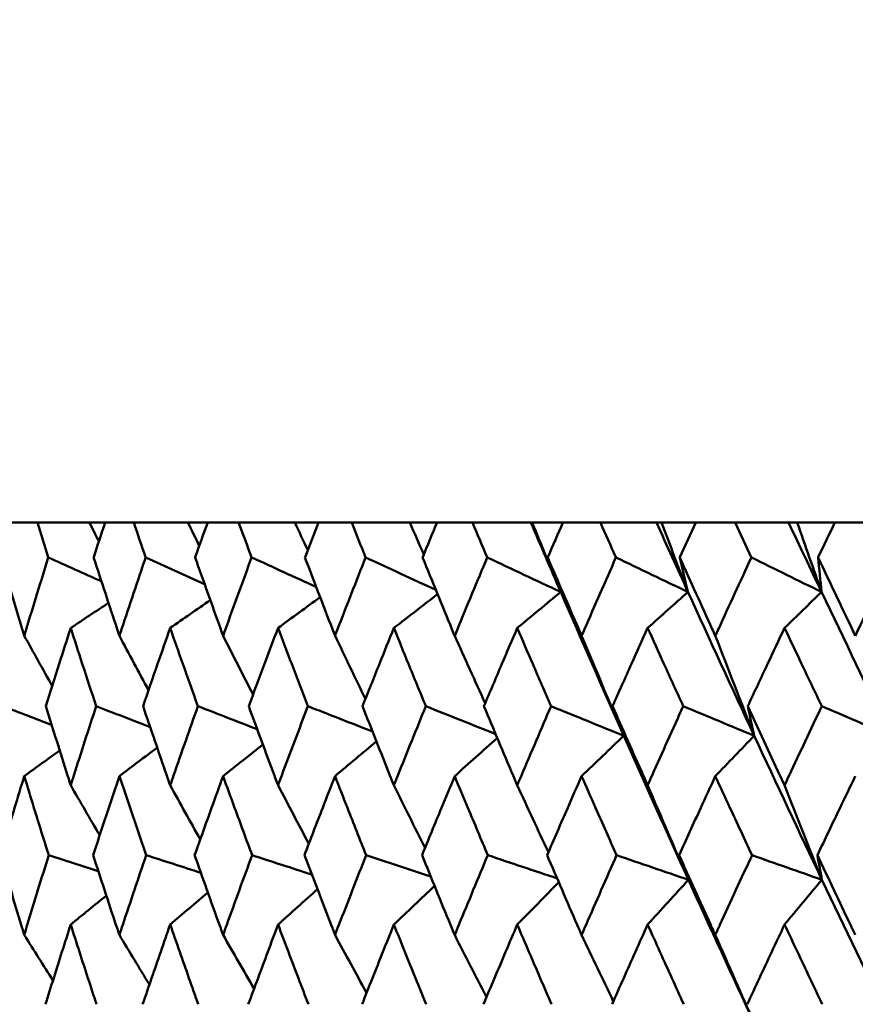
# Model space of a CAD drawing. Header units: millimetres. Extents: x 123 to 2417, y 726 to 3130.
# Tile 5 of 244: x 495 to 501, y 813 to 820. Entities that reach past the tile are written whole.
import ezdxf

# ---------------------------------------------------------------- set-up
doc = ezdxf.new("R2010")
doc.units = ezdxf.units.MM
doc.header["$LTSCALE"] = 12
doc.layers.add('Widoczne (ISO)', color=7, linetype='Continuous', lineweight=50)

msp = doc.modelspace()

# ---------------------------------------------------------------- linework, layer by layer
at = {"layer": 'Widoczne (ISO)'}
for p, q in [((494.8493, 816.3166), (494.656, 816.3166)), ((494.8493, 816.3166), (495.2347, 816.3166)), ((495.2347, 816.3166), (495.3529, 816.3166)), ((495.5648, 816.3166), (495.3529, 816.3166)), ((495.5648, 816.3166), (495.9671, 816.3166)), ((495.9671, 816.3166), (496.114, 816.3166)), ((496.3438, 816.3166), (496.114, 816.3166)), ((496.3438, 816.3166), (496.7613, 816.3166)), ((496.7613, 816.3166), (496.9363, 816.3166)), ((497.1832, 816.3166), (496.9363, 816.3166)), ((497.1832, 816.3166), (497.6142, 816.3166)), ((497.6142, 816.3166), (497.8167, 816.3166)), ((498.0796, 816.3166), (497.8167, 816.3166)), ((498.0796, 816.3166), (498.5133, 816.3166)), ((498.5133, 816.3166), (498.5225, 816.3166)), ((498.5225, 816.3166), (498.7516, 816.3166)), ((499.0295, 816.3166), (498.7516, 816.3166)), ((499.0295, 816.3166), (499.4459, 816.3166)), ((499.4459, 816.3166), (499.4825, 816.3166)), ((499.4825, 816.3166), (499.7374, 816.3166)), ((500.0292, 816.3166), (499.7374, 816.3166)), ((500.0292, 816.3166), (500.4265, 816.3166)), ((500.4265, 816.3166), (500.4905, 816.3166)), ((500.4905, 816.3166), (500.7702, 816.3166)), ((501.0747, 816.3166), (500.7702, 816.3166))]:
    msp.add_line(p, q, dxfattribs=at)
msp.add_circle((511.6385, 776.3166), 50, dxfattribs=at)
for points, knots in [([(494.9305, 816.0573), (494.9303, 816.0578), (494.9301, 816.0584), (494.9029, 816.1448), (494.876, 816.2307), (494.8493, 816.3166)], [0.02951568, 0.02951568, 0.02951568, 0.02951568, 0.02969929, 0.02969929, 0.05939589, 0.05939589, 0.05939589, 0.05939589]), ([(495.3529, 816.3166), (495.3243, 816.2307), (495.2959, 816.1448), (495.2674, 816.0584), (495.2673, 816.0578), (495.2671, 816.0573)], [0, 0, 0, 0, 0.02969567, 0.02969567, 0.02988021, 0.02988021, 0.02988021, 0.02988021]), ([(495.6537, 816.0573), (495.6535, 816.0578), (495.6533, 816.0584), (495.6236, 816.1448), (495.5941, 816.2307), (495.5648, 816.3166)], [0.02951568, 0.02951568, 0.02951568, 0.02951568, 0.02969929, 0.02969929, 0.05939589, 0.05939589, 0.05939589, 0.05939589]), ([(496.114, 816.3166), (496.0829, 816.2307), (496.052, 816.1448), (496.0211, 816.0584), (496.0209, 816.0578), (496.0207, 816.0573)], [0, 0, 0, 0, 0.02969567, 0.02969567, 0.02988021, 0.02988021, 0.02988021, 0.02988021]), ([(496.44, 816.0573), (496.4398, 816.0578), (496.4396, 816.0584), (496.4074, 816.1448), (496.3756, 816.2307), (496.3438, 816.3166)], [0.02951568, 0.02951568, 0.02951568, 0.02951568, 0.02969929, 0.02969929, 0.05939589, 0.05939589, 0.05939589, 0.05939589]), ([(496.9363, 816.3166), (496.9029, 816.2307), (496.8697, 816.1448), (496.8364, 816.0584), (496.8362, 816.0578), (496.836, 816.0573)], [0, 0, 0, 0, 0.02969567, 0.02969567, 0.02988021, 0.02988021, 0.02988021, 0.02988021]), ([(497.2862, 816.0573), (497.286, 816.0578), (497.2858, 816.0584), (497.2513, 816.1448), (497.2172, 816.2307), (497.1832, 816.3166)], [0.02951568, 0.02951568, 0.02951568, 0.02951568, 0.02969929, 0.02969929, 0.05939589, 0.05939589, 0.05939589, 0.05939589]), ([(497.8167, 816.3166), (497.7811, 816.2307), (497.7457, 816.1448), (497.7102, 816.0584), (497.7099, 816.0578), (497.7097, 816.0573)], [0, 0, 0, 0, 0.02969567, 0.02969567, 0.02988021, 0.02988021, 0.02988021, 0.02988021]), ([(498.1892, 816.0573), (498.1889, 816.0578), (498.1887, 816.0584), (498.1521, 816.1448), (498.1158, 816.2307), (498.0796, 816.3166)], [0.02951568, 0.02951568, 0.02951568, 0.02951568, 0.02969929, 0.02969929, 0.05939589, 0.05939589, 0.05939589, 0.05939589]), ([(498.7516, 816.3166), (498.714, 816.2307), (498.6765, 816.1448), (498.6389, 816.0584), (498.6386, 816.0578), (498.6384, 816.0573)], [0, 0, 0, 0, 0.02969567, 0.02969567, 0.02988021, 0.02988021, 0.02988021, 0.02988021]), ([(499.1452, 816.0573), (499.1449, 816.0578), (499.1447, 816.0584), (499.106, 816.1448), (499.0677, 816.2307), (499.0295, 816.3166)], [0.02951568, 0.02951568, 0.02951568, 0.02951568, 0.02969929, 0.02969929, 0.05939589, 0.05939589, 0.05939589, 0.05939589]), ([(499.7374, 816.3166), (499.6979, 816.2307), (499.6584, 816.1448), (499.6189, 816.0584), (499.6186, 816.0578), (499.6184, 816.0573)], [0, 0, 0, 0, 0.02969567, 0.02969567, 0.02988021, 0.02988021, 0.02988021, 0.02988021]), ([(500.1505, 816.0573), (500.1502, 816.0578), (500.15, 816.0584), (500.1094, 816.1448), (500.0693, 816.2307), (500.0292, 816.3166)], [0.02951568, 0.02951568, 0.02951568, 0.02951568, 0.02969929, 0.02969929, 0.05939589, 0.05939589, 0.05939589, 0.05939589]), ([(500.7702, 816.3166), (500.7289, 816.2307), (500.6877, 816.1448), (500.6463, 816.0584), (500.6461, 816.0578), (500.6458, 816.0573)], [0, 0, 0, 0, 0.02969567, 0.02969567, 0.02988021, 0.02988021, 0.02988021, 0.02988021]), ([(494.5781, 816.0573), (494.6304, 815.88), (494.6835, 815.7026), (494.7421, 815.509), (494.747, 815.4926), (494.752, 815.4763)], [0.0297954, 0.0297954, 0.0297954, 0.0297954, 0.09092493, 0.09092493, 0.09655955, 0.09655955, 0.09655955, 0.09655955]), ([(494.752, 815.4763), (494.7569, 815.4925), (494.7618, 815.5087), (494.8207, 815.7024), (494.8752, 815.8799), (494.9305, 816.0573)], [0.0853813, 0.0853813, 0.0853813, 0.0853813, 0.09097809, 0.09097809, 0.15214536, 0.15214536, 0.15214536, 0.15214536]), ([(495.2671, 816.0573), (495.3248, 815.88), (495.383, 815.7026), (495.4473, 815.509), (495.4528, 815.4926), (495.4582, 815.4763)], [0.0297954, 0.0297954, 0.0297954, 0.0297954, 0.09092493, 0.09092493, 0.09655955, 0.09655955, 0.09655955, 0.09655955]), ([(495.4582, 815.4763), (495.4636, 815.4925), (495.469, 815.5087), (495.5335, 815.7024), (495.5933, 815.8799), (495.6537, 816.0573)], [0.0853813, 0.0853813, 0.0853813, 0.0853813, 0.09097809, 0.09097809, 0.15214536, 0.15214536, 0.15214536, 0.15214536]), ([(496.0207, 816.0573), (496.0835, 815.88), (496.1467, 815.7026), (496.2165, 815.509), (496.2224, 815.4926), (496.2283, 815.4763)], [0.0297954, 0.0297954, 0.0297954, 0.0297954, 0.09092493, 0.09092493, 0.09655955, 0.09655955, 0.09655955, 0.09655955]), ([(496.2283, 815.4763), (496.2341, 815.4925), (496.24, 815.5087), (496.31, 815.7024), (496.3747, 815.8799), (496.44, 816.0573)], [0.0853813, 0.0853813, 0.0853813, 0.0853813, 0.09097809, 0.09097809, 0.15214536, 0.15214536, 0.15214536, 0.15214536]), ([(496.836, 816.0573), (496.9035, 815.88), (496.9716, 815.7026), (497.0465, 815.509), (497.0528, 815.4926), (497.0592, 815.4763)], [0.0297954, 0.0297954, 0.0297954, 0.0297954, 0.09092493, 0.09092493, 0.09655955, 0.09655955, 0.09655955, 0.09655955]), ([(497.0592, 815.4763), (497.0655, 815.4925), (497.0717, 815.5087), (497.1469, 815.7024), (497.2163, 815.8799), (497.2862, 816.0573)], [0.0853813, 0.0853813, 0.0853813, 0.0853813, 0.09097809, 0.09097809, 0.15214536, 0.15214536, 0.15214536, 0.15214536]), ([(497.7097, 816.0573), (497.7818, 815.88), (497.8543, 815.7026), (497.9341, 815.509), (497.9409, 815.4926), (497.9476, 815.4763)], [0.0297954, 0.0297954, 0.0297954, 0.0297954, 0.09092493, 0.09092493, 0.09655955, 0.09655955, 0.09655955, 0.09655955]), ([(497.9476, 815.4763), (497.9543, 815.4925), (497.961, 815.5087), (498.041, 815.7024), (498.1148, 815.8799), (498.1892, 816.0573)], [0.0853813, 0.0853813, 0.0853813, 0.0853813, 0.09097809, 0.09097809, 0.15214536, 0.15214536, 0.15214536, 0.15214536]), ([(498.6384, 816.0573), (498.7147, 815.88), (498.7915, 815.7026), (498.8758, 815.509), (498.8829, 815.4926), (498.8901, 815.4763)], [0.0297954, 0.0297954, 0.0297954, 0.0297954, 0.09092493, 0.09092493, 0.09655955, 0.09655955, 0.09655955, 0.09655955]), ([(498.8901, 815.4763), (498.8971, 815.4925), (498.9042, 815.5087), (498.9888, 815.7024), (499.0667, 815.8799), (499.1452, 816.0573)], [0.0853813, 0.0853813, 0.0853813, 0.0853813, 0.09097809, 0.09097809, 0.15214536, 0.15214536, 0.15214536, 0.15214536]), ([(499.6184, 816.0573), (499.6986, 815.88), (499.7793, 815.7026), (499.8679, 815.509), (499.8753, 815.4926), (499.8828, 815.4763)], [0.0297954, 0.0297954, 0.0297954, 0.0297954, 0.09092493, 0.09092493, 0.09655955, 0.09655955, 0.09655955, 0.09655955]), ([(499.8828, 815.4763), (499.8903, 815.4925), (499.8977, 815.5087), (499.9865, 815.7024), (500.0682, 815.8799), (500.1505, 816.0573)], [0.0853813, 0.0853813, 0.0853813, 0.0853813, 0.09097809, 0.09097809, 0.15214536, 0.15214536, 0.15214536, 0.15214536]), ([(500.6458, 816.0573), (500.7297, 815.88), (500.8139, 815.7026), (500.9064, 815.509), (500.9142, 815.4926), (500.922, 815.4763)], [0.0297954, 0.0297954, 0.0297954, 0.0297954, 0.09092493, 0.09092493, 0.09655955, 0.09655955, 0.09655955, 0.09655955]), ([(500.922, 815.4763), (500.9298, 815.4925), (500.9375, 815.5087), (501.0301, 815.7024), (501.1154, 815.8799), (501.2011, 816.0573)], [0.0853813, 0.0853813, 0.0853813, 0.0853813, 0.09097809, 0.09097809, 0.15214536, 0.15214536, 0.15214536, 0.15214536]), ([(495.0969, 815.534), (495.0684, 815.4451), (495.04, 815.3562), (494.9784, 815.1624), (494.9454, 815.0575), (494.9125, 814.9526)], [0.03078053, 0.03078053, 0.03078053, 0.03078053, 0.06149921, 0.06149921, 0.09773041, 0.09773041, 0.09773041, 0.09773041]), ([(495.2859, 814.9526), (495.2514, 815.0575), (495.2172, 815.1624), (495.1542, 815.3561), (495.1255, 815.445), (495.0969, 815.534)], [0.02528165, 0.02528165, 0.02528165, 0.02528165, 0.06150593, 0.06150593, 0.09223152, 0.09223152, 0.09223152, 0.09223152]), ([(495.8354, 815.534), (495.8043, 815.4451), (495.7733, 815.3562), (495.7061, 815.1624), (495.67, 815.0575), (495.6341, 814.9526)], [0.03078053, 0.03078053, 0.03078053, 0.03078053, 0.06149921, 0.06149921, 0.09773041, 0.09773041, 0.09773041, 0.09773041]), ([(496.0412, 814.9526), (496.0037, 815.0575), (495.9664, 815.1624), (495.8979, 815.3561), (495.8666, 815.445), (495.8354, 815.534)], [0.02528165, 0.02528165, 0.02528165, 0.02528165, 0.06150593, 0.06150593, 0.09223152, 0.09223152, 0.09223152, 0.09223152]), ([(496.6363, 815.534), (496.6027, 815.4451), (496.5692, 815.3562), (496.4967, 815.1624), (496.4576, 815.0575), (496.4187, 814.9526)], [0.03078053, 0.03078053, 0.03078053, 0.03078053, 0.06149921, 0.06149921, 0.09773041, 0.09773041, 0.09773041, 0.09773041]), ([(496.858, 814.9526), (496.8177, 815.0575), (496.7775, 815.1624), (496.7037, 815.3561), (496.6699, 815.445), (496.6363, 815.534)], [0.02528165, 0.02528165, 0.02528165, 0.02528165, 0.06150593, 0.06150593, 0.09223152, 0.09223152, 0.09223152, 0.09223152]), ([(497.4964, 815.534), (497.4605, 815.4451), (497.4247, 815.3562), (497.347, 815.1624), (497.3051, 815.0575), (497.2635, 814.9526)], [0.03078053, 0.03078053, 0.03078053, 0.03078053, 0.06149921, 0.06149921, 0.09773041, 0.09773041, 0.09773041, 0.09773041]), ([(497.7332, 814.9526), (497.6902, 815.0575), (497.6473, 815.1624), (497.5684, 815.3561), (497.5323, 815.445), (497.4964, 815.534)], [0.02528165, 0.02528165, 0.02528165, 0.02528165, 0.06150593, 0.06150593, 0.09223152, 0.09223152, 0.09223152, 0.09223152]), ([(498.4123, 815.534), (498.3742, 815.4451), (498.3362, 815.3562), (498.2537, 815.1624), (498.2093, 815.0575), (498.165, 814.9526)], [0.03078053, 0.03078053, 0.03078053, 0.03078053, 0.06149921, 0.06149921, 0.09773041, 0.09773041, 0.09773041, 0.09773041]), ([(498.6632, 814.9526), (498.6177, 815.0575), (498.5723, 815.1624), (498.4887, 815.3561), (498.4504, 815.445), (498.4123, 815.534)], [0.02528165, 0.02528165, 0.02528165, 0.02528165, 0.06150593, 0.06150593, 0.09223152, 0.09223152, 0.09223152, 0.09223152]), ([(499.3804, 815.534), (499.3402, 815.4451), (499.3002, 815.3562), (499.2132, 815.1624), (499.1664, 815.0575), (499.1197, 814.9526)], [0.03078053, 0.03078053, 0.03078053, 0.03078053, 0.06149921, 0.06149921, 0.09773041, 0.09773041, 0.09773041, 0.09773041]), ([(499.6445, 814.9526), (499.5966, 815.0575), (499.5488, 815.1624), (499.4608, 815.3561), (499.4206, 815.445), (499.3804, 815.534)], [0.02528165, 0.02528165, 0.02528165, 0.02528165, 0.06150593, 0.06150593, 0.09223152, 0.09223152, 0.09223152, 0.09223152]), ([(500.3969, 815.534), (500.3548, 815.4451), (500.3129, 815.3562), (500.2218, 815.1624), (500.1727, 815.0575), (500.1237, 814.9526)], [0.03078053, 0.03078053, 0.03078053, 0.03078053, 0.06149921, 0.06149921, 0.09773041, 0.09773041, 0.09773041, 0.09773041]), ([(500.6731, 814.9526), (500.623, 815.0575), (500.5731, 815.1624), (500.4811, 815.3561), (500.4389, 815.445), (500.3969, 815.534)], [0.02528165, 0.02528165, 0.02528165, 0.02528165, 0.06150593, 0.06150593, 0.09223152, 0.09223152, 0.09223152, 0.09223152]), ([(494.9125, 814.9526), (494.9657, 814.7811), (495.0195, 814.6096), (495.0815, 814.4138), (495.0892, 814.3895), (495.0969, 814.3653)], [0.02983351, 0.02983351, 0.02983351, 0.02983351, 0.0889495, 0.0889495, 0.09731113, 0.09731113, 0.09731113, 0.09731113]), ([(495.0969, 814.3653), (495.1046, 814.3894), (495.1123, 814.4136), (495.1747, 814.6094), (495.23, 814.781), (495.2859, 814.9526)], [0.0806421, 0.0806421, 0.0806421, 0.0806421, 0.08897282, 0.08897282, 0.14811965, 0.14811965, 0.14811965, 0.14811965]), ([(495.6341, 814.9526), (495.6922, 814.7811), (495.751, 814.6096), (495.8186, 814.4138), (495.827, 814.3895), (495.8354, 814.3653)], [0.02983351, 0.02983351, 0.02983351, 0.02983351, 0.0889495, 0.0889495, 0.09731113, 0.09731113, 0.09731113, 0.09731113]), ([(495.8354, 814.3653), (495.8438, 814.3894), (495.8522, 814.4136), (495.9202, 814.6094), (495.9804, 814.781), (496.0412, 814.9526)], [0.0806421, 0.0806421, 0.0806421, 0.0806421, 0.08897282, 0.08897282, 0.14811965, 0.14811965, 0.14811965, 0.14811965]), ([(496.4187, 814.9526), (496.4817, 814.7811), (496.5451, 814.6096), (496.6182, 814.4138), (496.6272, 814.3895), (496.6363, 814.3653)], [0.02983351, 0.02983351, 0.02983351, 0.02983351, 0.0889495, 0.0889495, 0.09731113, 0.09731113, 0.09731113, 0.09731113]), ([(496.6363, 814.3653), (496.6454, 814.3894), (496.6544, 814.4136), (496.7278, 814.6094), (496.7926, 814.781), (496.858, 814.9526)], [0.0806421, 0.0806421, 0.0806421, 0.0806421, 0.08897282, 0.08897282, 0.14811965, 0.14811965, 0.14811965, 0.14811965]), ([(497.2635, 814.9526), (497.331, 814.7811), (497.3989, 814.6096), (497.477, 814.4138), (497.4867, 814.3895), (497.4964, 814.3653)], [0.02983351, 0.02983351, 0.02983351, 0.02983351, 0.0889495, 0.0889495, 0.09731113, 0.09731113, 0.09731113, 0.09731113]), ([(497.4964, 814.3653), (497.5061, 814.3894), (497.5157, 814.4136), (497.5942, 814.6094), (497.6634, 814.781), (497.7332, 814.9526)], [0.0806421, 0.0806421, 0.0806421, 0.0806421, 0.08897282, 0.08897282, 0.14811965, 0.14811965, 0.14811965, 0.14811965]), ([(498.165, 814.9526), (498.2367, 814.7811), (498.3088, 814.6096), (498.3917, 814.4138), (498.402, 814.3895), (498.4123, 814.3653)], [0.02983351, 0.02983351, 0.02983351, 0.02983351, 0.0889495, 0.0889495, 0.09731113, 0.09731113, 0.09731113, 0.09731113]), ([(498.4123, 814.3653), (498.4225, 814.3894), (498.4328, 814.4136), (498.516, 814.6094), (498.5894, 814.781), (498.6632, 814.9526)], [0.0806421, 0.0806421, 0.0806421, 0.0806421, 0.08897282, 0.08897282, 0.14811965, 0.14811965, 0.14811965, 0.14811965]), ([(499.1197, 814.9526), (499.1953, 814.7811), (499.2714, 814.6096), (499.3587, 814.4138), (499.3696, 814.3895), (499.3804, 814.3653)], [0.02983351, 0.02983351, 0.02983351, 0.02983351, 0.0889495, 0.0889495, 0.09731113, 0.09731113, 0.09731113, 0.09731113]), ([(499.3804, 814.3653), (499.3912, 814.3894), (499.402, 814.4136), (499.4896, 814.6094), (499.5668, 814.781), (499.6445, 814.9526)], [0.0806421, 0.0806421, 0.0806421, 0.0806421, 0.08897282, 0.08897282, 0.14811965, 0.14811965, 0.14811965, 0.14811965]), ([(500.1237, 814.9526), (500.203, 814.7811), (500.2828, 814.6096), (500.3742, 814.4138), (500.3855, 814.3895), (500.3969, 814.3653)], [0.02983351, 0.02983351, 0.02983351, 0.02983351, 0.0889495, 0.0889495, 0.09731113, 0.09731113, 0.09731113, 0.09731113]), ([(500.3969, 814.3653), (500.4082, 814.3894), (500.4195, 814.4136), (500.5112, 814.6094), (500.5919, 814.781), (500.6731, 814.9526)], [0.0806421, 0.0806421, 0.0806421, 0.0806421, 0.08897282, 0.08897282, 0.14811965, 0.14811965, 0.14811965, 0.14811965]), ([(494.752, 814.4336), (494.728, 814.3551), (494.7042, 814.2767), (494.645, 814.0809), (494.6098, 813.9635), (494.5749, 813.8461)], [0.03448054, 0.03448054, 0.03448054, 0.03448054, 0.06157222, 0.06157222, 0.10209717, 0.10209717, 0.10209717, 0.10209717]), ([(494.9338, 813.8461), (494.897, 813.9635), (494.8605, 814.0808), (494.8001, 814.2766), (494.776, 814.3551), (494.752, 814.4336)], [0.02104899, 0.02104899, 0.02104899, 0.02104899, 0.0615671, 0.0615671, 0.08866561, 0.08866561, 0.08866561, 0.08866561]), ([(495.4582, 814.4336), (495.4319, 814.3551), (495.4057, 814.2767), (495.3407, 814.0809), (495.302, 813.9635), (495.2637, 813.8461)], [0.03448054, 0.03448054, 0.03448054, 0.03448054, 0.06157222, 0.06157222, 0.10209717, 0.10209717, 0.10209717, 0.10209717]), ([(495.6573, 813.8461), (495.6171, 813.9635), (495.5771, 814.0808), (495.5109, 814.2766), (495.4845, 814.3551), (495.4582, 814.4336)], [0.02104899, 0.02104899, 0.02104899, 0.02104899, 0.0615671, 0.0615671, 0.08866561, 0.08866561, 0.08866561, 0.08866561]), ([(496.2283, 814.4336), (496.1998, 814.3551), (496.1714, 814.2767), (496.1008, 814.0809), (496.0588, 813.9635), (496.017, 813.8461)], [0.03448054, 0.03448054, 0.03448054, 0.03448054, 0.06157222, 0.06157222, 0.10209717, 0.10209717, 0.10209717, 0.10209717]), ([(496.4439, 813.8461), (496.4004, 813.9635), (496.3572, 814.0808), (496.2854, 814.2766), (496.2568, 814.3551), (496.2283, 814.4336)], [0.02104899, 0.02104899, 0.02104899, 0.02104899, 0.0615671, 0.0615671, 0.08866561, 0.08866561, 0.08866561, 0.08866561]), ([(497.0592, 814.4336), (497.0285, 814.3551), (496.998, 814.2767), (496.9222, 814.0809), (496.877, 813.9635), (496.832, 813.8461)], [0.03448054, 0.03448054, 0.03448054, 0.03448054, 0.06157222, 0.06157222, 0.10209717, 0.10209717, 0.10209717, 0.10209717]), ([(497.2904, 813.8461), (497.2438, 813.9635), (497.1975, 814.0808), (497.1205, 814.2766), (497.0898, 814.3551), (497.0592, 814.4336)], [0.02104899, 0.02104899, 0.02104899, 0.02104899, 0.0615671, 0.0615671, 0.08866561, 0.08866561, 0.08866561, 0.08866561]), ([(497.9476, 814.4336), (497.915, 814.3551), (497.8825, 814.2767), (497.8016, 814.0809), (497.7534, 813.9635), (497.7054, 813.8461)], [0.03448054, 0.03448054, 0.03448054, 0.03448054, 0.06157222, 0.06157222, 0.10209717, 0.10209717, 0.10209717, 0.10209717]), ([(498.1936, 813.8461), (498.1441, 813.9635), (498.0948, 814.0808), (498.0129, 814.2766), (497.9802, 814.3551), (497.9476, 814.4336)], [0.02104899, 0.02104899, 0.02104899, 0.02104899, 0.0615671, 0.0615671, 0.08866561, 0.08866561, 0.08866561, 0.08866561]), ([(498.8901, 814.4336), (498.8556, 814.3551), (498.8212, 814.2767), (498.7357, 814.0809), (498.6847, 813.9635), (498.6339, 813.8461)], [0.03448054, 0.03448054, 0.03448054, 0.03448054, 0.06157222, 0.06157222, 0.10209717, 0.10209717, 0.10209717, 0.10209717]), ([(499.1498, 813.8461), (499.0976, 813.9635), (499.0456, 814.0808), (498.9591, 814.2766), (498.9245, 814.3551), (498.8901, 814.4336)], [0.02104899, 0.02104899, 0.02104899, 0.02104899, 0.0615671, 0.0615671, 0.08866561, 0.08866561, 0.08866561, 0.08866561]), ([(499.8828, 814.4336), (499.8466, 814.3551), (499.8105, 814.2767), (499.7207, 814.0809), (499.667, 813.9635), (499.6136, 813.8461)], [0.03448054, 0.03448054, 0.03448054, 0.03448054, 0.06157222, 0.06157222, 0.10209717, 0.10209717, 0.10209717, 0.10209717]), ([(500.1554, 813.8461), (500.1006, 813.9635), (500.0461, 814.0808), (499.9553, 814.2766), (499.919, 814.3551), (499.8828, 814.4336)], [0.02104899, 0.02104899, 0.02104899, 0.02104899, 0.0615671, 0.0615671, 0.08866561, 0.08866561, 0.08866561, 0.08866561]), ([(500.922, 814.4336), (500.8842, 814.3551), (500.8465, 814.2767), (500.7527, 814.0809), (500.6966, 813.9635), (500.6408, 813.8461)], [0.03448054, 0.03448054, 0.03448054, 0.03448054, 0.06157222, 0.06157222, 0.10209717, 0.10209717, 0.10209717, 0.10209717]), ([(494.5749, 813.8461), (494.6257, 813.6739), (494.6771, 813.5017), (494.7367, 813.3043), (494.7443, 813.2791), (494.752, 813.2538)], [0.02530969, 0.02530969, 0.02530969, 0.02530969, 0.08465152, 0.08465152, 0.09334823, 0.09334823, 0.09334823, 0.09334823]), ([(494.752, 813.2538), (494.7596, 813.279), (494.7672, 813.3042), (494.8272, 813.5016), (494.8802, 813.6739), (494.9338, 813.8461)], [0.07597559, 0.07597559, 0.07597559, 0.07597559, 0.08464777, 0.08464777, 0.14401425, 0.14401425, 0.14401425, 0.14401425]), ([(495.2637, 813.8461), (495.3195, 813.6739), (495.376, 813.5017), (495.4414, 813.3043), (495.4498, 813.2791), (495.4582, 813.2538)], [0.02530969, 0.02530969, 0.02530969, 0.02530969, 0.08465152, 0.08465152, 0.09334823, 0.09334823, 0.09334823, 0.09334823]), ([(495.4582, 813.2538), (495.4666, 813.279), (495.4749, 813.3042), (495.5407, 813.5016), (495.5987, 813.6739), (495.6573, 813.8461)], [0.07597559, 0.07597559, 0.07597559, 0.07597559, 0.08464777, 0.08464777, 0.14401425, 0.14401425, 0.14401425, 0.14401425]), ([(496.017, 813.8461), (496.0778, 813.6739), (496.1391, 813.5017), (496.2101, 813.3043), (496.2192, 813.2791), (496.2283, 813.2538)], [0.02530969, 0.02530969, 0.02530969, 0.02530969, 0.08465152, 0.08465152, 0.09334823, 0.09334823, 0.09334823, 0.09334823]), ([(496.2283, 813.2538), (496.2373, 813.279), (496.2464, 813.3042), (496.3177, 813.5016), (496.3805, 813.6739), (496.4439, 813.8461)], [0.07597559, 0.07597559, 0.07597559, 0.07597559, 0.08464777, 0.08464777, 0.14401425, 0.14401425, 0.14401425, 0.14401425]), ([(496.832, 813.8461), (496.8974, 813.6739), (496.9634, 813.5017), (497.0396, 813.3043), (497.0494, 813.2791), (497.0592, 813.2538)], [0.02530969, 0.02530969, 0.02530969, 0.02530969, 0.08465152, 0.08465152, 0.09334823, 0.09334823, 0.09334823, 0.09334823]), ([(497.0592, 813.2538), (497.0689, 813.279), (497.0787, 813.3042), (497.1552, 813.5016), (497.2226, 813.6739), (497.2904, 813.8461)], [0.07597559, 0.07597559, 0.07597559, 0.07597559, 0.08464777, 0.08464777, 0.14401425, 0.14401425, 0.14401425, 0.14401425]), ([(497.7054, 813.8461), (497.7753, 813.6739), (497.8456, 813.5017), (497.9268, 813.3043), (497.9372, 813.2791), (497.9476, 813.2538)], [0.02530969, 0.02530969, 0.02530969, 0.02530969, 0.08465152, 0.08465152, 0.09334823, 0.09334823, 0.09334823, 0.09334823]), ([(497.9476, 813.2538), (497.958, 813.279), (497.9683, 813.3042), (498.0499, 813.5016), (498.1215, 813.6739), (498.1936, 813.8461)], [0.07597559, 0.07597559, 0.07597559, 0.07597559, 0.08464777, 0.08464777, 0.14401425, 0.14401425, 0.14401425, 0.14401425]), ([(498.6339, 813.8461), (498.7078, 813.6739), (498.7822, 813.5017), (498.8681, 813.3043), (498.8791, 813.2791), (498.8901, 813.2538)], [0.02530969, 0.02530969, 0.02530969, 0.02530969, 0.08465152, 0.08465152, 0.09334823, 0.09334823, 0.09334823, 0.09334823]), ([(498.8901, 813.2538), (498.901, 813.279), (498.912, 813.3042), (498.9981, 813.5016), (499.0738, 813.6739), (499.1498, 813.8461)], [0.07597559, 0.07597559, 0.07597559, 0.07597559, 0.08464777, 0.08464777, 0.14401425, 0.14401425, 0.14401425, 0.14401425]), ([(499.6136, 813.8461), (499.6914, 813.6739), (499.7696, 813.5017), (499.8598, 813.3043), (499.8713, 813.2791), (499.8828, 813.2538)], [0.02530969, 0.02530969, 0.02530969, 0.02530969, 0.08465152, 0.08465152, 0.09334823, 0.09334823, 0.09334823, 0.09334823]), ([(499.8828, 813.2538), (499.8943, 813.279), (499.9059, 813.3042), (499.9963, 813.5016), (500.0756, 813.6739), (500.1554, 813.8461)], [0.07597559, 0.07597559, 0.07597559, 0.07597559, 0.08464777, 0.08464777, 0.14401425, 0.14401425, 0.14401425, 0.14401425]), ([(500.6408, 813.8461), (500.7221, 813.6739), (500.8038, 813.5017), (500.8979, 813.3043), (500.91, 813.2791), (500.922, 813.2538)], [0.02530969, 0.02530969, 0.02530969, 0.02530969, 0.08465152, 0.08465152, 0.09334823, 0.09334823, 0.09334823, 0.09334823]), ([(495.0969, 813.3308), (495.0753, 813.2632), (495.0537, 813.1955), (494.9911, 812.9981), (494.9503, 812.8684), (494.9098, 812.7387)], [0.03825175, 0.03825175, 0.03825175, 0.03825175, 0.06160817, 0.06160817, 0.10638617, 0.10638617, 0.10638617, 0.10638617]), ([(495.2887, 812.7387), (495.2462, 812.8684), (495.204, 812.9981), (495.1403, 813.1955), (495.1186, 813.2632), (495.0969, 813.3308)], [0.01681985, 0.01681985, 0.01681985, 0.01681985, 0.06159108, 0.06159108, 0.08495433, 0.08495433, 0.08495433, 0.08495433]), ([(495.8354, 813.3308), (495.8118, 813.2632), (495.7883, 813.1955), (495.72, 812.9981), (495.6754, 812.8684), (495.6311, 812.7387)], [0.03825175, 0.03825175, 0.03825175, 0.03825175, 0.06160817, 0.06160817, 0.10638617, 0.10638617, 0.10638617, 0.10638617]), ([(496.0442, 812.7387), (495.998, 812.8684), (495.9521, 812.9981), (495.8828, 813.1955), (495.8591, 813.2632), (495.8354, 813.3308)], [0.01681985, 0.01681985, 0.01681985, 0.01681985, 0.06159108, 0.06159108, 0.08495433, 0.08495433, 0.08495433, 0.08495433]), ([(496.6363, 813.3308), (496.6108, 813.2632), (496.5855, 813.1955), (496.5116, 812.9981), (496.4634, 812.8684), (496.4156, 812.7387)], [0.03825175, 0.03825175, 0.03825175, 0.03825175, 0.06160817, 0.06160817, 0.10638617, 0.10638617, 0.10638617, 0.10638617]), ([(496.8613, 812.7387), (496.8116, 812.8684), (496.7621, 812.9981), (496.6874, 813.1955), (496.6618, 813.2632), (496.6363, 813.3308)], [0.01681985, 0.01681985, 0.01681985, 0.01681985, 0.06159108, 0.06159108, 0.08495433, 0.08495433, 0.08495433, 0.08495433]), ([(497.4964, 813.3308), (497.4692, 813.2632), (497.442, 813.1955), (497.363, 812.9981), (497.3114, 812.8684), (497.2601, 812.7387)], [0.03825175, 0.03825175, 0.03825175, 0.03825175, 0.06160817, 0.06160817, 0.10638617, 0.10638617, 0.10638617, 0.10638617]), ([(497.7367, 812.7387), (497.6836, 812.8684), (497.6309, 812.9981), (497.551, 813.1955), (497.5236, 813.2632), (497.4964, 813.3308)], [0.01681985, 0.01681985, 0.01681985, 0.01681985, 0.06159108, 0.06159108, 0.08495433, 0.08495433, 0.08495433, 0.08495433]), ([(498.4123, 813.3308), (498.3834, 813.2632), (498.3546, 813.1955), (498.2707, 812.9981), (498.2159, 812.8684), (498.1614, 812.7387)], [0.03825175, 0.03825175, 0.03825175, 0.03825175, 0.06160817, 0.06160817, 0.10638617, 0.10638617, 0.10638617, 0.10638617]), ([(498.667, 812.7387), (498.6108, 812.8684), (498.5549, 812.9981), (498.4702, 813.1955), (498.4412, 813.2632), (498.4123, 813.3308)], [0.01681985, 0.01681985, 0.01681985, 0.01681985, 0.06159108, 0.06159108, 0.08495433, 0.08495433, 0.08495433, 0.08495433]), ([(499.3804, 813.3308), (499.35, 813.2632), (499.3196, 813.1955), (499.2312, 812.9981), (499.1734, 812.8684), (499.1158, 812.7387)], [0.03825175, 0.03825175, 0.03825175, 0.03825175, 0.06160817, 0.06160817, 0.10638617, 0.10638617, 0.10638617, 0.10638617]), ([(499.6484, 812.7387), (499.5894, 812.8684), (499.5305, 812.9981), (499.4414, 813.1955), (499.4108, 813.2632), (499.3804, 813.3308)], [0.01681985, 0.01681985, 0.01681985, 0.01681985, 0.06159108, 0.06159108, 0.08495433, 0.08495433, 0.08495433, 0.08495433]), ([(500.3969, 813.3308), (500.365, 813.2632), (500.3332, 813.1955), (500.2407, 812.9981), (500.1801, 812.8684), (500.1197, 812.7387)], [0.03825175, 0.03825175, 0.03825175, 0.03825175, 0.06160817, 0.06160817, 0.10638617, 0.10638617, 0.10638617, 0.10638617]), ([(500.6772, 812.7387), (500.6155, 812.8684), (500.5539, 812.9981), (500.4607, 813.1955), (500.4287, 813.2632), (500.3969, 813.3308)], [0.01681985, 0.01681985, 0.01681985, 0.01681985, 0.06159108, 0.06159108, 0.08495433, 0.08495433, 0.08495433, 0.08495433])]:
    msp.add_open_spline(points, degree=3, knots=knots, dxfattribs=at)
for points in [[(495.2347, 816.3166), (495.2586, 816.27), (495.2825, 816.2234), (495.3065, 816.1768)], [(495.9671, 816.3166), (495.9953, 816.259), (496.0235, 816.2015), (496.0518, 816.144)], [(496.7613, 816.3166), (496.7931, 816.2482), (496.825, 816.1798), (496.8569, 816.1115)], [(497.6142, 816.3166), (497.6489, 816.2373), (497.6838, 816.1582), (497.7187, 816.079)], [(498.7352, 815.8011), (498.6608, 815.973), (498.5868, 816.1448), (498.5133, 816.3166)], [(498.5225, 816.3166), (498.593, 816.1445), (498.664, 815.9727), (498.7352, 815.8011)], [(499.6796, 815.8011), (499.6013, 815.973), (499.5234, 816.1448), (499.4459, 816.3166)], [(499.4825, 816.3166), (499.5479, 816.1445), (499.6136, 815.9727), (499.6796, 815.8011)], [(500.6713, 815.8011), (500.5893, 815.973), (500.5077, 816.1448), (500.4265, 816.3166)], [(500.4905, 816.3166), (500.5505, 816.1445), (500.6108, 815.9727), (500.6713, 815.8011)], [(495.3249, 815.8801), (495.1934, 815.9392), (495.0619, 815.9982), (494.9305, 816.0573)], [(496.0908, 815.86), (495.9451, 815.9258), (495.7994, 815.9915), (495.6537, 816.0573)], [(496.9194, 815.839), (496.7596, 815.9117), (496.5998, 815.9845), (496.44, 816.0573)], [(497.8078, 815.8168), (497.6339, 815.8969), (497.4601, 815.9771), (497.2862, 816.0573)], [(498.7352, 815.8011), (498.5532, 815.8865), (498.3712, 815.9719), (498.1892, 816.0573)], [(498.7352, 815.8011), (498.7028, 815.8865), (498.6706, 815.9719), (498.6384, 816.0573)], [(499.6796, 815.8011), (499.5015, 815.8865), (499.3233, 815.9719), (499.1452, 816.0573)], [(499.6796, 815.8011), (499.6591, 815.8865), (499.6387, 815.9719), (499.6184, 816.0573)], [(500.6713, 815.8011), (500.4977, 815.8865), (500.3241, 815.9719), (500.1505, 816.0573)], [(500.6713, 815.8011), (500.6627, 815.8865), (500.6542, 815.9719), (500.6458, 816.0573)], [(495.8354, 815.534), (495.9347, 815.6028), (496.0341, 815.6717), (496.1334, 815.7404)], [(496.6363, 815.534), (496.7405, 815.6101), (496.8447, 815.6861), (496.9489, 815.7621)], [(497.4964, 815.534), (497.6045, 815.6177), (497.7126, 815.7014), (497.8208, 815.785)], [(498.4123, 815.534), (498.5199, 815.6231), (498.6275, 815.7122), (498.7352, 815.8011)], [(499.2033, 814.7331), (499.0453, 815.0892), (498.8893, 815.4453), (498.7352, 815.8011)], [(499.3804, 815.534), (499.4801, 815.6231), (499.5799, 815.7122), (499.6796, 815.8011)], [(500.1716, 814.7331), (500.0059, 815.0892), (499.8419, 815.4453), (499.6796, 815.8011)], [(500.3969, 815.534), (500.4883, 815.6231), (500.5798, 815.7122), (500.6713, 815.8011)], [(501.1853, 814.7331), (501.0124, 815.0892), (500.841, 815.4453), (500.6713, 815.8011)], [(495.0969, 815.534), (495.1905, 815.5959), (495.284, 815.6579), (495.3776, 815.7198)], [(494.752, 815.4763), (494.821, 815.3516), (494.8902, 815.227), (494.9596, 815.1027)], [(495.4582, 815.4763), (495.53, 815.3408), (495.6021, 815.2055), (495.6745, 815.0704)], [(496.2283, 815.4763), (496.3021, 815.3301), (496.3762, 815.1841), (496.4506, 815.0384)], [(497.0592, 815.4763), (497.1341, 815.3194), (497.2094, 815.1628), (497.2849, 815.0064)], [(497.9476, 815.4763), (498.0228, 815.3087), (498.0983, 815.1413), (498.1741, 814.9743)], [(498.8901, 815.4763), (498.9938, 815.2279), (499.0982, 814.9801), (499.2033, 814.7331)], [(499.8828, 815.4763), (499.9785, 815.2279), (500.0748, 814.9801), (500.1716, 814.7331)], [(494.9556, 814.8142), (494.8354, 814.8603), (494.7153, 814.9065), (494.5951, 814.9526)], [(495.6866, 814.7982), (495.553, 814.8497), (495.4194, 814.9012), (495.2859, 814.9526)], [(496.4817, 814.7817), (496.3348, 814.8386), (496.188, 814.8956), (496.0412, 814.9526)], [(497.3378, 814.7643), (497.1778, 814.8271), (497.0179, 814.8899), (496.858, 814.9526)], [(498.2516, 814.746), (498.0788, 814.8148), (497.906, 814.8837), (497.7332, 814.9526)], [(499.2033, 814.7331), (499.0233, 814.8062), (498.8433, 814.8794), (498.6632, 814.9526)], [(499.2033, 814.7331), (499.1753, 814.8062), (499.1475, 814.8794), (499.1197, 814.9526)], [(500.1716, 814.7331), (499.996, 814.8062), (499.8202, 814.8794), (499.6445, 814.9526)], [(500.1716, 814.7331), (500.1556, 814.8062), (500.1396, 814.8794), (500.1237, 814.9526)], [(501.1853, 814.7331), (501.0146, 814.8062), (500.8439, 814.8794), (500.6731, 814.9526)], [(497.9476, 814.4336), (498.0531, 814.5277), (498.1587, 814.6217), (498.2643, 814.7156)], [(498.8901, 814.4336), (498.9944, 814.5335), (499.0988, 814.6334), (499.2033, 814.7331)], [(499.6832, 813.6632), (499.5213, 814.0199), (499.3614, 814.3765), (499.2033, 814.7331)], [(499.8828, 814.4336), (499.9791, 814.5335), (500.0753, 814.6334), (500.1716, 814.7331)], [(500.6745, 813.6632), (500.5052, 814.0199), (500.3376, 814.3765), (500.1716, 814.7331)], [(495.4582, 814.4336), (495.5517, 814.5042), (495.6453, 814.5747), (495.7389, 814.6452)], [(496.2283, 814.4336), (496.3268, 814.5116), (496.4253, 814.5896), (496.5239, 814.6675)], [(497.0592, 814.4336), (497.1617, 814.5194), (497.2642, 814.6052), (497.3668, 814.6909)], [(494.752, 814.4336), (494.8397, 814.497), (494.9274, 814.5604), (495.0152, 814.6237)], [(495.0969, 814.3653), (495.1685, 814.2414), (495.2402, 814.1176), (495.3122, 813.994)], [(495.8354, 814.3653), (495.9096, 814.2309), (495.9839, 814.0967), (496.0585, 813.9627)], [(496.6363, 814.3653), (496.7122, 814.2204), (496.7883, 814.0757), (496.8647, 813.9313)], [(497.4964, 814.3653), (497.5731, 814.2098), (497.6501, 814.0547), (497.7274, 813.8998)], [(498.4123, 814.3653), (498.489, 814.1992), (498.566, 814.0333), (498.6432, 813.8678)], [(499.3804, 814.3653), (499.4808, 814.1307), (499.5817, 813.8966), (499.6832, 813.6632)], [(500.3969, 814.3653), (500.4889, 814.1307), (500.5815, 813.8966), (500.6745, 813.6632)], [(495.302, 813.7283), (495.1792, 813.7676), (495.0565, 813.8069), (494.9338, 813.8461)], [(496.0632, 813.7155), (495.9279, 813.7591), (495.7926, 813.8026), (495.6573, 813.8461)], [(496.8868, 813.7022), (496.7392, 813.7502), (496.5915, 813.7982), (496.4439, 813.8461)], [(497.7696, 813.6883), (497.6099, 813.7409), (497.4501, 813.7935), (497.2904, 813.8461)], [(498.7081, 813.6736), (498.5366, 813.7311), (498.3651, 813.7886), (498.1936, 813.8461)], [(499.6832, 813.6632), (499.5054, 813.7242), (499.3276, 813.7852), (499.1498, 813.8461)], [(499.6832, 813.6632), (499.6599, 813.7242), (499.6367, 813.7852), (499.6136, 813.8461)], [(500.6745, 813.6632), (500.5015, 813.7242), (500.3284, 813.7852), (500.1554, 813.8461)], [(500.6745, 813.6632), (500.6632, 813.7242), (500.652, 813.7852), (500.6408, 813.8461)], [(497.4964, 813.3308), (497.5969, 813.4267), (497.6975, 813.5225), (497.7982, 813.6181)], [(498.4123, 813.3308), (498.515, 813.4356), (498.6178, 813.5402), (498.7206, 813.6446)], [(499.3804, 813.3308), (499.4813, 813.4418), (499.5822, 813.5526), (499.6832, 813.6632)], [(500.1745, 812.5925), (500.0089, 812.9493), (499.8451, 813.3063), (499.6832, 813.6632)], [(500.3969, 813.3308), (500.4894, 813.4418), (500.5819, 813.5526), (500.6745, 813.6632)], [(501.1879, 812.5925), (501.0151, 812.9493), (500.844, 813.3063), (500.6745, 813.6632)], [(495.0969, 813.3308), (495.1851, 813.4027), (495.2733, 813.4745), (495.3616, 813.5463)], [(495.8354, 813.3308), (495.9287, 813.4104), (496.0219, 813.4899), (496.1152, 813.5692)], [(496.6363, 813.3308), (496.7337, 813.4184), (496.8311, 813.5058), (496.9285, 813.5931)], [(494.752, 813.2538), (494.8229, 813.141), (494.894, 813.0284), (494.9653, 812.9159)], [(495.4582, 813.2538), (495.5323, 813.1308), (495.6067, 813.0079), (495.6812, 812.8852)], [(496.2283, 813.2538), (496.3048, 813.1205), (496.3815, 812.9874), (496.4584, 812.8546)], [(497.0592, 813.2538), (497.1371, 813.1102), (497.2153, 812.9669), (497.2938, 812.8237)], [(497.9476, 813.2538), (498.0261, 813.0998), (498.105, 812.946), (498.184, 812.7925)], [(498.8901, 813.2538), (498.9683, 813.0891), (499.0468, 812.9246), (499.1255, 812.7605)], [(499.8828, 813.2538), (499.9796, 813.0328), (500.0768, 812.8124), (500.1745, 812.5925)]]:
    msp.add_open_spline(points, degree=3, dxfattribs=at)

doc.saveas('drawing.dxf')
